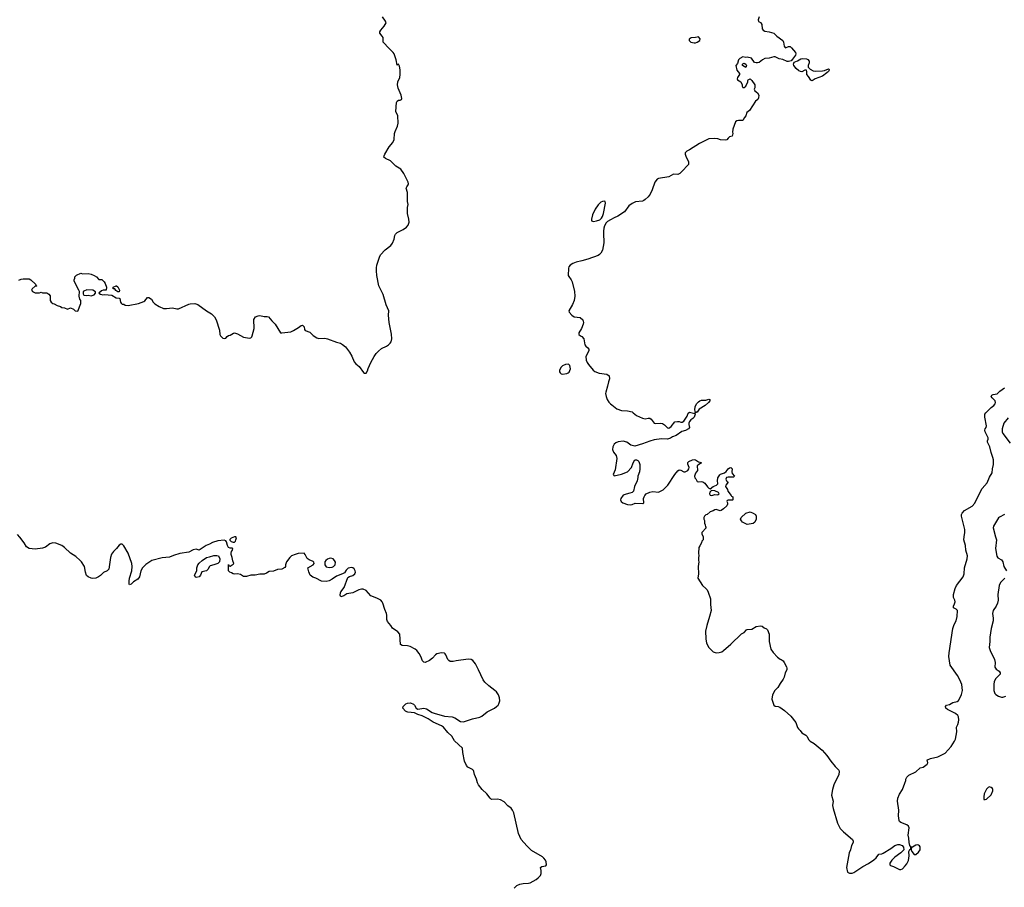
# Model space of a CAD drawing. Header units: inches. Extents: x 1793664 to 1898134, y 335751 to 468181.
# Tile 4 of 33: x 1832001 to 1845330, y 361144 to 372892. Entities that reach past the tile are written whole.
import ezdxf

# ---------------------------------------------------------------- set-up
doc = ezdxf.new("R2010")
doc.units = ezdxf.units.IN
doc.header["$MEASUREMENT"] = 0
for name, color, linetype in [('B8336', 7, 'Continuous'), ('B8337', 7, 'Continuous'), ('B8346', 7, 'Continuous'), ('B8347', 7, 'Continuous')]:
    doc.layers.add(name, color=color, linetype=linetype)

msp = doc.modelspace()

# ---------------------------------------------------------------- linework, layer by layer
at = {"layer": 'B8336', "color": 6, "elevation": 200}
for points in [[(1831990, 369365), (1832023, 369377), (1832050, 369381), (1832130, 369382), (1832154, 369370), (1832214, 369310), (1832218, 369298), (1832234, 369290), (1832230, 369286), (1832210, 369286), (1832172, 369250), (1832162, 369230), (1832174, 369210), (1832212, 369192), (1832270, 369192), (1832290, 369202), (1832310, 369192), (1832370, 369192), (1832397, 369177), (1832414, 369154), (1832415, 369090), (1832428, 369068), (1832450, 369051), (1832470, 369046), (1832510, 369022), (1832554, 369010), (1832570, 368994), (1832610, 368992), (1832650, 368974), (1832690, 368992), (1832730, 368972), (1832754, 368950), (1832790, 368945), (1832829, 369050), (1832828, 369088), (1832815, 369110), (1832805, 369150), (1832809, 369210), (1832804, 369230), (1832738, 369350), (1832738, 369370), (1832747, 369393), (1832748, 369412), (1832770, 369434), (1832830, 369462), (1832852, 369452), (1832930, 369456), (1832970, 369447), (1833011, 369430), (1833042, 369410), (1833073, 369373), (1833112, 369372), (1833144, 369344), (1833160, 369320), (1833178, 369270), (1833172, 369230), (1833130, 369228), (1833110, 369222), (1833074, 369190), (1833097, 369177), (1833127, 369167), (1833150, 369172), (1833250, 369161), (1833307, 369127), (1833350, 369122), (1833357, 369117), (1833368, 369068), (1833375, 369055), (1833390, 369042), (1833410, 369038), (1833430, 369027), (1833470, 369021), (1833609, 369050), (1833684, 369076), (1833696, 369084), (1833730, 369132), (1833750, 369130), (1833785, 369110), (1833808, 369068), (1833830, 369044), (1833890, 369007), (1833950, 368983), (1833990, 368980), (1834070, 368991), (1834130, 368978), (1834150, 368978), (1834290, 369041), (1834310, 369046), (1834370, 369048), (1834415, 369035), (1834529, 368949), (1834600, 368910), (1834640, 368870), (1834662, 368830), (1834708, 368690), (1834710, 368630), (1834719, 368610), (1834750, 368580), (1834770, 368573), (1834790, 368581), (1834810, 368603), (1834830, 368616), (1834850, 368621), (1834894, 368646), (1834910, 368651), (1834950, 368637), (1835030, 368593), (1835110, 368578), (1835130, 368582), (1835144, 368596), (1835150, 368610), (1835174, 368710), (1835169, 368831), (1835195, 368870), (1835230, 368884), (1835250, 368887), (1835310, 368871), (1835350, 368875), (1835370, 368867), (1835413, 368813), (1835459, 368770), (1835533, 368653), (1835551, 368651), (1835670, 368664), (1835710, 368683), (1835776, 368724), (1835810, 368750), (1835830, 368756), (1835850, 368731), (1835856, 368696), (1835864, 368684), (1835930, 368662), (1835976, 368616), (1836023, 368583), (1836050, 368575), (1836130, 368578), (1836170, 368572), (1836290, 368526), (1836345, 368510), (1836373, 368493), (1836410, 368464), (1836468, 368390), (1836497, 368337), (1836530, 368258), (1836550, 368231), (1836595, 368195), (1836655, 368115), (1836670, 368106), (1836690, 368106), (1836710, 368136), (1836720, 368170), (1836754, 368250), (1836799, 368330), (1836829, 368371), (1836858, 368402), (1836901, 368439), (1836968, 368470), (1836996, 368490), (1837016, 368510), (1837028, 368530), (1837040, 368570), (1837036, 368636), (1837001, 368790), (1836995, 368890), (1836997, 368950), (1836964, 369030), (1836923, 369170), (1836865, 369290), (1836837, 369430), (1836830, 369490), (1836830, 369530), (1836838, 369570), (1836870, 369678), (1836885, 369710), (1836950, 369774), (1837025, 369835), (1837050, 369866), (1837070, 369922), (1837078, 369970), (1837089, 369990), (1837101, 370000)], [(1839904, 370000), (1839910, 369870), (1839892, 369770), (1839869, 369730), (1839850, 369711), (1839830, 369701), (1839693, 369650), (1839610, 369625), (1839532, 369608), (1839487, 369593), (1839451, 369570), (1839435, 369545), (1839431, 369529), (1839428, 369430), (1839433, 369413), (1839468, 369368), (1839481, 369341), (1839510, 369210), (1839514, 369150), (1839507, 369090), (1839486, 369034), (1839436, 368950), (1839438, 368930), (1839476, 368890), (1839505, 368870), (1839590, 368859), (1839626, 368830), (1839633, 368793), (1839630, 368770), (1839608, 368712), (1839571, 368650), (1839571, 368631), (1839591, 368611), (1839610, 368601), (1839636, 368570), (1839651, 368490), (1839665, 368470), (1839691, 368450), (1839706, 368430), (1839707, 368410), (1839667, 368330), (1839670, 368282), (1839683, 368250), (1839701, 368221), (1839765, 368145), (1839785, 368130), (1839846, 368106), (1839951, 368091), (1839981, 368070), (1839986, 368030), (1839971, 367989), (1839959, 367930), (1839935, 367850), (1839933, 367830), (1839939, 367790), (1839953, 367750), (1839975, 367715), (1840000, 367690)], [(1838696, 361130), (1838711, 361149), (1838733, 361167), (1838770, 361186), (1838817, 361197), (1838890, 361198), (1838910, 361202), (1838992, 361248), (1839021, 361270), (1839050, 361303), (1839060, 361330), (1839059, 361370), (1839050, 361410), (1839070, 361425), (1839125, 361435), (1839134, 361450), (1839129, 361490), (1839119, 361510), (1839098, 361538), (1839077, 361557), (1838930, 361640), (1838865, 361705), (1838790, 361793), (1838755, 361870), (1838690, 362150), (1838673, 362190), (1838655, 362215), (1838610, 362247), (1838559, 362299), (1838510, 362328), (1838470, 362339), (1838390, 362333), (1838370, 362349), (1838325, 362410), (1838261, 362470), (1838211, 362530), (1838198, 362558), (1838184, 362610), (1838158, 362670), (1838151, 362711), (1838145, 362725), (1838130, 362739), (1838069, 362769), (1838050, 362795), (1838021, 362850), (1838001, 362970), (1837997, 363030), (1837888, 363128), (1837851, 363191), (1837798, 363238), (1837738, 363310), (1837711, 363331), (1837599, 363379), (1837530, 363423), (1837450, 363465), (1837390, 363483), (1837346, 363506), (1837255, 363515), (1837240, 363520), (1837223, 363530), (1837189, 363570), (1837194, 363590), (1837229, 363630), (1837250, 363638), (1837290, 363640), (1837330, 363625), (1837345, 363610), (1837370, 363570), (1837390, 363556), (1837470, 363568), (1837510, 363561), (1837586, 363510), (1837610, 363500), (1837750, 363463), (1837854, 363454), (1837890, 363440), (1837970, 363390), (1838010, 363384), (1838130, 363426), (1838231, 363449), (1838257, 363463), (1838330, 363522), (1838430, 363570), (1838458, 363590), (1838477, 363610), (1838488, 363630), (1838499, 363670), (1838497, 363710), (1838482, 363750), (1838456, 363790), (1838435, 363810), (1838351, 363871), (1838300, 363920), (1838274, 363954), (1838213, 364090), (1838170, 364170), (1838135, 364215), (1838112, 364230), (1838070, 364232), (1837910, 364212), (1837870, 364202), (1837830, 364203), (1837810, 364214), (1837797, 364230), (1837772, 364292), (1837763, 364303), (1837750, 364313), (1837710, 364317), (1837650, 364305), (1837628, 364290), (1837590, 364245), (1837550, 364217), (1837490, 364189), (1837470, 364194), (1837452, 364212), (1837432, 364270), (1837410, 364310), (1837377, 364350), (1837354, 364370), (1837285, 364405), (1837250, 364413), (1837177, 364417), (1837158, 364430), (1837146, 364570), (1837121, 364601), (1837050, 364653), (1837025, 364690), (1836981, 364741), (1836972, 364772), (1836972, 364830), (1836967, 364850), (1836944, 364904), (1836918, 364990), (1836907, 365010), (1836890, 365030), (1836838, 365058), (1836756, 365090), (1836690, 365161), (1836650, 365179), (1836630, 365182), (1836590, 365174), (1836510, 365130), (1836430, 365118), (1836390, 365089), (1836350, 365075), (1836341, 365101), (1836343, 365130), (1836350, 365146), (1836395, 365205), (1836442, 365338), (1836466, 365354), (1836513, 365367), (1836539, 365390), (1836546, 365410), (1836544, 365430), (1836530, 365457), (1836510, 365469), (1836492, 365472), (1836450, 365463), (1836420, 365440), (1836396, 365404), (1836372, 365390), (1836290, 365358), (1836230, 365315), (1836190, 365292), (1836150, 365284), (1836089, 365290), (1836009, 365329), (1835970, 365344), (1835933, 365370), (1835914, 365414), (1835902, 365470), (1835975, 365510), (1835989, 365530), (1835985, 365545), (1835975, 365555), (1835919, 365579), (1835894, 365594), (1835865, 365650), (1835850, 365667), (1835770, 365662), (1835730, 365651), (1835682, 365630), (1835658, 365610), (1835615, 365550), (1835601, 365510), (1835599, 365490), (1835590, 365475), (1835550, 365453), (1835490, 365446), (1835437, 365423), (1835380, 365420), (1835343, 365397), (1835310, 365386), (1835290, 365383), (1835250, 365385), (1835190, 365369), (1835130, 365369), (1835070, 365354), (1835030, 365354), (1834990, 365379), (1834950, 365389), (1834910, 365382), (1834890, 365388), (1834870, 365402), (1834848, 365410), (1834830, 365428), (1834830, 365514), (1834838, 365498), (1834850, 365494), (1834890, 365518), (1834899, 365530), (1834885, 365565), (1834879, 365610), (1834864, 365650), (1834862, 365670), (1834869, 365691), (1834884, 365710), (1834888, 365730), (1834878, 365738), (1834850, 365737), (1834827, 365747), (1834813, 365770), (1834803, 365823), (1834794, 365834), (1834770, 365843), (1834685, 365835), (1834610, 365813), (1834570, 365790), (1834525, 365770), (1834431, 365709), (1834390, 365722), (1834350, 365714), (1834290, 365684), (1834170, 365663), (1834083, 365637), (1834030, 365614), (1833930, 365603), (1833790, 365571), (1833710, 365517), (1833662, 365470), (1833640, 365430), (1833621, 365350), (1833602, 365318), (1833541, 365279), (1833510, 365250), (1833490, 365241), (1833482, 365250), (1833482, 365290), (1833489, 365330), (1833519, 365430), (1833524, 365490), (1833520, 365530), (1833470, 365670), (1833410, 365769), (1833390, 365789), (1833370, 365789), (1833350, 365778), (1833312, 365730), (1833269, 365691), (1833244, 365656), (1833229, 365611), (1833210, 365450), (1833186, 365430), (1833134, 365406), (1833096, 365364), (1833070, 365346), (1833030, 365332), (1832990, 365327), (1832970, 365330), (1832930, 365346), (1832905, 365365), (1832890, 365410), (1832877, 365490), (1832840, 365550), (1832822, 365570), (1832762, 365622), (1832690, 365670), (1832610, 365745), (1832570, 365773), (1832490, 365806), (1832450, 365807), (1832410, 365794), (1832350, 365750), (1832310, 365734), (1832210, 365723), (1832130, 365733), (1832094, 365753), (1832062, 365810), (1832005, 365885), (1831970, 365920)]]:
    msp.add_lwpolyline(points, dxfattribs=at)
for points in [[(1832910, 369235), (1832870, 369218), (1832862, 369210), (1832860, 369180), (1832870, 369162), (1832910, 369158), (1832930, 369161), (1832970, 369151), (1833010, 369166), (1833028, 369190), (1833027, 369207), (1832990, 369229)], [(1833350, 369208), (1833328, 369208), (1833303, 369223), (1833290, 369246), (1833266, 369250), (1833266, 369270), (1833306, 369290), (1833314, 369290), (1833330, 369274), (1833352, 369230)], [(1839429, 368229), (1839390, 368224), (1839350, 368204), (1839330, 368189), (1839310, 368146), (1839310, 368122), (1839316, 368110), (1839330, 368099), (1839350, 368094), (1839410, 368103), (1839428, 368110), (1839439, 368121), (1839457, 368163), (1839449, 368209)], [(1834910, 365889), (1834862, 365870), (1834846, 365854), (1834846, 365846), (1834865, 365825), (1834890, 365816), (1834910, 365818), (1834922, 365830), (1834929, 365850), (1834934, 365874), (1834928, 365888)], [(1834390, 365341), (1834375, 365350), (1834369, 365370), (1834398, 365430), (1834398, 365470), (1834415, 365510), (1834429, 365531), (1834470, 365571), (1834530, 365611), (1834570, 365618), (1834630, 365638), (1834670, 365638), (1834694, 365630), (1834711, 365591), (1834706, 365550), (1834682, 365530), (1834629, 365509), (1834582, 365498), (1834571, 365489), (1834550, 365448), (1834532, 365430), (1834466, 365414), (1834447, 365370), (1834430, 365349)], [(1836210, 365602), (1836190, 365598), (1836170, 365589), (1836147, 365570), (1836133, 365550), (1836131, 365510), (1836150, 365483), (1836190, 365473), (1836230, 365479), (1836250, 365488), (1836272, 365510), (1836275, 365545), (1836265, 365570), (1836245, 365590)]]:
    msp.add_lwpolyline(points, close=True, dxfattribs=at)
at = {"layer": 'B8337', "color": 6, "elevation": 200}
for points in [[(1837101, 370000), (1837111, 370009), (1837191, 370049), (1837239, 370081), (1837260, 370110), (1837272, 370150), (1837269, 370189), (1837249, 370270), (1837253, 370350), (1837260, 370390), (1837252, 370432), (1837253, 370550), (1837234, 370610), (1837241, 370630), (1837262, 370658), (1837266, 370670), (1837261, 370690), (1837201, 370810), (1837161, 370870), (1837095, 370910), (1837021, 370981), (1836951, 371011), (1836932, 371030), (1836934, 371050), (1836944, 371070), (1837004, 371170), (1837053, 371230), (1837070, 371270), (1837076, 371350), (1837083, 371377), (1837116, 371450), (1837126, 371490), (1837119, 371590), (1837092, 371650), (1837101, 371770), (1837110, 371790), (1837130, 371804), (1837150, 371803), (1837169, 371811), (1837173, 371827), (1837165, 371870), (1837123, 371963), (1837116, 372010), (1837121, 372050), (1837145, 372110), (1837153, 372150), (1837153, 372213), (1837143, 372263), (1837130, 372288), (1837110, 372275), (1837097, 372350), (1837069, 372429), (1837056, 372450), (1837002, 372502), (1836921, 372590), (1836922, 372650), (1836910, 372671), (1836876, 372710), (1836878, 372730), (1836890, 372750), (1836937, 372803), (1836960, 372850), (1836953, 372873), (1836912, 372930)], [(1840000, 370182), (1839960, 370160), (1839939, 370141), (1839917, 370103), (1839908, 370070), (1839902, 370030), (1839904, 370000)]]:
    msp.add_lwpolyline(points, dxfattribs=at)
msp.add_lwpolyline([(1839916, 370436), (1839892, 370432), (1839870, 370421), (1839830, 370383), (1839790, 370325), (1839754, 370250), (1839742, 370190), (1839744, 370170), (1839770, 370158), (1839810, 370168), (1839856, 370184), (1839876, 370204), (1839892, 370228), (1839905, 370270), (1839932, 370410), (1839929, 370429)], close=True, dxfattribs=at)
at = {"layer": 'B8346', "color": 6, "elevation": 200}
for points in [[(1840000, 367690), (1840015, 367675), (1840084, 367624), (1840150, 367601), (1840230, 367596), (1840290, 367580), (1840308, 367570), (1840352, 367532), (1840430, 367496), (1840470, 367489), (1840510, 367498), (1840530, 367496), (1840550, 367482), (1840590, 367430), (1840610, 367426), (1840670, 367429), (1840702, 367422), (1840728, 367408), (1840770, 367366), (1840790, 367361), (1840818, 367382), (1840872, 367448), (1840908, 367452), (1840930, 367450), (1840950, 367442), (1840970, 367442), (1840990, 367454), (1841035, 367525), (1841050, 367562), (1841070, 367578), (1841139, 367561), (1841149, 367571), (1841141, 367610), (1841147, 367650), (1841164, 367690), (1841190, 367718), (1841210, 367732), (1841230, 367738), (1841290, 367742), (1841330, 367755), (1841345, 367750), (1841344, 367730), (1841325, 367710), (1841280, 367670), (1841201, 367619), (1841170, 367578), (1841162, 367578), (1841141, 367559), (1841143, 367550), (1841132, 367508), (1841114, 367490), (1841085, 367475), (1841068, 367452), (1841061, 367430), (1841061, 367410), (1841070, 367370), (1841054, 367350), (1841014, 367330), (1840965, 367315), (1840890, 367261), (1840836, 367244), (1840810, 367227), (1840770, 367212), (1840690, 367217), (1840590, 367202), (1840530, 367186), (1840432, 367148), (1840330, 367118), (1840275, 367130), (1840219, 367170), (1840170, 367185), (1840103, 367177), (1840070, 367163), (1840050, 367145), (1840030, 367110), (1840026, 367070), (1840038, 367038), (1840074, 366990), (1840086, 366950), (1840062, 366798), (1840034, 366734), (1840050, 366714), (1840150, 366736), (1840230, 366770), (1840284, 366830), (1840304, 366890), (1840330, 366932), (1840350, 366934), (1840370, 366922), (1840382, 366910), (1840398, 366870), (1840398, 366810), (1840391, 366770), (1840371, 366709), (1840371, 366691), (1840358, 366650), (1840324, 366570), (1840311, 366510), (1840291, 366489), (1840261, 366479), (1840210, 366469), (1840170, 366453), (1840137, 366410), (1840133, 366390), (1840142, 366370), (1840165, 366350), (1840230, 366327), (1840270, 366323), (1840290, 366326), (1840333, 366347), (1840437, 366343), (1840449, 366351), (1840446, 366410), (1840453, 366430), (1840464, 366450), (1840483, 366470), (1840530, 366496), (1840570, 366505), (1840650, 366493), (1840710, 366527), (1840774, 366590), (1840870, 366735), (1840910, 366784), (1840930, 366795), (1840950, 366793), (1840990, 366770), (1841010, 366770), (1841044, 366790), (1841058, 366810), (1841062, 366830), (1841046, 366874), (1841045, 366895), (1841058, 366910), (1841110, 366931), (1841130, 366936), (1841150, 366931), (1841190, 366905), (1841210, 366901), (1841232, 366890), (1841179, 366861), (1841173, 366850), (1841178, 366790), (1841150, 366750), (1841135, 366710), (1841141, 366690), (1841155, 366675), (1841170, 366639), (1841190, 366633), (1841230, 366639), (1841250, 366634), (1841274, 366614), (1841310, 366568), (1841330, 366550), (1841350, 366541), (1841390, 366571), (1841435, 366590), (1841450, 366605), (1841453, 366610), (1841449, 366650), (1841452, 366690), (1841481, 366730), (1841490, 366737), (1841544, 366756), (1841565, 366775), (1841590, 366810), (1841610, 366823), (1841630, 366827), (1841639, 366819), (1841644, 366810), (1841640, 366770), (1841647, 366747), (1841678, 366710), (1841662, 366698), (1841590, 366696), (1841569, 366691), (1841562, 366670), (1841568, 366648), (1841577, 366637), (1841592, 366630), (1841561, 366590), (1841556, 366570), (1841582, 366530), (1841586, 366506), (1841634, 366450), (1841638, 366438), (1841654, 366430), (1841654, 366390), (1841650, 366386), (1841590, 366386), (1841578, 366382), (1841574, 366370), (1841582, 366350), (1841582, 366330), (1841574, 366310), (1841530, 366268), (1841495, 366245), (1841483, 366243), (1841430, 366259), (1841410, 366254), (1841390, 366242), (1841350, 366229), (1841306, 366194), (1841290, 366188), (1841272, 366170), (1841262, 366150), (1841262, 366130), (1841272, 366110), (1841273, 366073), (1841282, 366050), (1841284, 366024), (1841292, 366010), (1841234, 365950), (1841234, 365930), (1841254, 365890), (1841254, 365850), (1841234, 365830), (1841232, 365810), (1841210, 365766), (1841193, 365747), (1841191, 365670), (1841196, 365630), (1841191, 365610), (1841191, 365570), (1841195, 365550), (1841186, 365490), (1841191, 365390), (1841181, 365330), (1841246, 365230), (1841291, 365191), (1841306, 365170), (1841322, 365142), (1841351, 365050), (1841351, 364971), (1841361, 364890), (1841340, 364810), (1841302, 364690), (1841285, 364610), (1841288, 364508), (1841300, 364450), (1841330, 364390), (1841390, 364331), (1841430, 364319), (1841470, 364322), (1841506, 364334), (1841530, 364351), (1841630, 364438), (1841770, 364577), (1841810, 364596), (1841839, 364630), (1841850, 364636), (1841910, 364639), (1841970, 364674), (1842030, 364683), (1842050, 364678), (1842077, 364657), (1842110, 364645), (1842125, 364630), (1842147, 364570), (1842146, 364470), (1842168, 364368), (1842201, 364321), (1842260, 364260), (1842295, 364235), (1842311, 364230), (1842336, 364210), (1842351, 364190), (1842381, 364130), (1842386, 364110), (1842385, 364090), (1842365, 364050), (1842351, 363990), (1842338, 363962), (1842295, 363905), (1842266, 363850), (1842223, 363810), (1842191, 363750), (1842183, 363690), (1842210, 363611), (1842230, 363595), (1842270, 363592), (1842290, 363584), (1842356, 363536), (1842439, 363459), (1842510, 363376), (1842529, 363309), (1842543, 363290), (1842568, 363268), (1842590, 363237), (1842645, 363205), (1842657, 363190), (1842682, 363142), (1842702, 363122), (1842756, 363090), (1842862, 363002), (1842926, 362930), (1842980, 362850), (1843040, 362780), (1843074, 362750), (1843088, 362728), (1843093, 362710), (1843090, 362670), (1843022, 362530), (1843003, 362470), (1842990, 362390), (1843012, 362312), (1843006, 362250), (1843013, 362210), (1843070, 362010), (1843110, 361939), (1843153, 361893), (1843273, 361793), (1843283, 361770), (1843283, 361750), (1843262, 361710), (1843246, 361650), (1843230, 361609), (1843194, 361410), (1843206, 361350), (1843233, 361333), (1843270, 361334), (1843295, 361345), (1843414, 361426), (1843492, 361468), (1843565, 361515), (1843596, 361544), (1843630, 361591), (1843670, 361597), (1843690, 361606), (1843793, 361667), (1843850, 361710), (1843890, 361725), (1843910, 361724), (1843948, 361708), (1843966, 361686), (1843971, 361650), (1843931, 361610), (1843849, 361551), (1843807, 361510), (1843778, 361470), (1843778, 361450), (1843790, 361438), (1843830, 361425), (1843910, 361385), (1843930, 361385), (1843950, 361395), (1843990, 361433), (1844010, 361461), (1844033, 361507), (1844043, 361570), (1844038, 361630), (1844050, 361654), (1844062, 361658), (1844066, 361670), (1844066, 361690), (1844049, 361709), (1844041, 361750), (1844037, 361810), (1844027, 361850), (1844040, 361950), (1844035, 361970), (1844010, 361989), (1843930, 362021), (1843913, 362033), (1843905, 362050), (1843897, 362110), (1843902, 362190), (1843882, 362310), (1843890, 362350), (1843913, 362407), (1843950, 362470), (1843985, 362555), (1843996, 362590), (1843997, 362610), (1844010, 362636), (1844039, 362661), (1844130, 362707), (1844190, 362763), (1844230, 362771), (1844285, 362810), (1844293, 362830), (1844285, 362870), (1844288, 362872), (1844329, 362890), (1844429, 362910), (1844530, 362960), (1844612, 363050), (1844657, 363123), (1844670, 363151), (1844688, 363250), (1844682, 363310), (1844701, 363350), (1844710, 363382), (1844712, 363410), (1844708, 363450), (1844699, 363470), (1844670, 363496), (1844559, 363550), (1844539, 363570), (1844535, 363590), (1844548, 363610), (1844590, 363621), (1844634, 363646), (1844690, 363661), (1844710, 363674), (1844730, 363706), (1844750, 363755), (1844765, 363810), (1844753, 363890), (1844730, 363952), (1844696, 364010), (1844595, 364150), (1844581, 364270), (1844583, 364317), (1844635, 364650), (1844650, 364704), (1844676, 364750), (1844691, 364810), (1844695, 364890), (1844679, 364910), (1844642, 364930), (1844641, 364950), (1844657, 364983), (1844664, 365010), (1844661, 365030), (1844642, 365070), (1844644, 365110), (1844665, 365190), (1844684, 365230), (1844775, 365350), (1844785, 365390), (1844791, 365470), (1844829, 365590), (1844830, 365630), (1844809, 365709), (1844803, 365770), (1844784, 365850), (1844785, 365890), (1844796, 365950), (1844796, 365990), (1844749, 366170), (1844750, 366190), (1844758, 366210), (1844790, 366245), (1844894, 366306), (1844930, 366344), (1845010, 366513), (1845030, 366543), (1845098, 366622), (1845130, 366698), (1845165, 366755), (1845170, 366811), (1845182, 366870), (1845183, 366930), (1845175, 366965), (1845150, 367030), (1845136, 367110), (1845102, 367170), (1845101, 367190), (1845110, 367210), (1845111, 367230), (1845070, 367310), (1845067, 367333), (1845071, 367350), (1845085, 367370), (1845088, 367392), (1845064, 367510), (1845064, 367530), (1845068, 367550), (1845080, 367570), (1845150, 367642), (1845186, 367670), (1845204, 367690), (1845212, 367710), (1845207, 367730), (1845164, 367770), (1845153, 367790), (1845161, 367810), (1845181, 367819), (1845235, 367825), (1845270, 367861), (1845332, 367908)], [(1845380, 367500), (1845325, 367430), (1845300, 367350), (1845303, 367310), (1845310, 367290), (1845410, 367157)], [(1845331, 366190), (1845264, 366156), (1845250, 366145), (1845184, 366036), (1845178, 366010), (1845209, 365890), (1845225, 365850), (1845210, 365730), (1845229, 365629), (1845244, 365604), (1845290, 365577), (1845310, 365552), (1845325, 365490), (1845359, 365430)], [(1845338, 365330), (1845280, 365270), (1845262, 365230), (1845241, 365110), (1845245, 365030), (1845238, 364990), (1845221, 364950), (1845181, 364890), (1845170, 364853), (1845179, 364790), (1845180, 364750), (1845150, 364650), (1845145, 364590), (1845132, 364530), (1845134, 364470), (1845127, 364390), (1845138, 364350), (1845196, 364230), (1845204, 364190), (1845203, 364123), (1845218, 364098), (1845259, 364070), (1845275, 364050), (1845272, 364030), (1845214, 363970), (1845192, 363930), (1845187, 363890), (1845188, 363808), (1845201, 363770), (1845213, 363753), (1845250, 363730), (1845290, 363720), (1845310, 363720), (1845350, 363734)]]:
    msp.add_lwpolyline(points, dxfattribs=at)
for points in [[(1841364, 366516), (1841344, 366496), (1841341, 366470), (1841350, 366454), (1841370, 366447), (1841410, 366462), (1841450, 366459), (1841458, 366462), (1841469, 366470), (1841462, 366490), (1841410, 366512)], [(1841850, 366058), (1841786, 366090), (1841770, 366106), (1841758, 366130), (1841769, 366150), (1841829, 366211), (1841890, 366226), (1841932, 366210), (1841962, 366190), (1841971, 366170), (1841972, 366130), (1841951, 366089), (1841930, 366069)], [(1845130, 362504), (1845110, 362496), (1845090, 362474), (1845058, 362410), (1845051, 362371), (1845053, 362333), (1845070, 362331), (1845090, 362338), (1845150, 362398), (1845176, 362450), (1845176, 362470), (1845170, 362482), (1845150, 362497)], [(1844150, 361717), (1844130, 361714), (1844086, 361686), (1844074, 361686), (1844071, 361650), (1844078, 361630), (1844108, 361588), (1844130, 361587), (1844170, 361619), (1844189, 361650), (1844192, 361670), (1844189, 361690), (1844184, 361704), (1844170, 361714)]]:
    msp.add_lwpolyline(points, close=True, dxfattribs=at)
at = {"layer": 'B8347', "color": 6, "elevation": 200}
msp.add_lwpolyline([(1842011, 372929), (1841998, 372890), (1842002, 372870), (1842010, 372862), (1842033, 372853), (1842040, 372840), (1842046, 372826), (1842053, 372770), (1842065, 372750), (1842090, 372736), (1842149, 372729), (1842211, 372711), (1842250, 372670), (1842330, 372610), (1842341, 372590), (1842352, 372532), (1842359, 372519), (1842370, 372510), (1842410, 372530), (1842429, 372529), (1842449, 372510), (1842503, 372450), (1842510, 372430), (1842503, 372410), (1842464, 372356), (1842443, 372337), (1842410, 372325), (1842390, 372327), (1842330, 372352), (1842282, 372362), (1842230, 372388), (1842210, 372390), (1842147, 372373), (1842090, 372367), (1842055, 372350), (1842010, 372314), (1841990, 372307), (1841970, 372307), (1841950, 372313), (1841909, 372370), (1841850, 372384), (1841830, 372382), (1841790, 372388), (1841751, 372369), (1841732, 372350), (1841720, 372300), (1841694, 372270), (1841711, 372211), (1841744, 372164), (1841745, 372150), (1841718, 372110), (1841712, 372090), (1841720, 372080), (1841762, 372050), (1841782, 372010), (1841782, 371990), (1841790, 371974), (1841810, 371974), (1841830, 371994), (1841858, 372050), (1841858, 372070), (1841863, 372077), (1841890, 372092), (1841912, 372070), (1841951, 372011), (1841951, 371970), (1841945, 371950), (1841951, 371931), (1841990, 371902), (1842005, 371870), (1842004, 371836), (1841992, 371810), (1841962, 371790), (1841879, 371661), (1841846, 371634), (1841831, 371590), (1841811, 371570), (1841790, 371526), (1841730, 371528), (1841710, 371522), (1841691, 371509), (1841654, 371410), (1841651, 371370), (1841655, 371350), (1841645, 371315), (1841610, 371305), (1841590, 371289), (1841573, 371267), (1841550, 371261), (1841490, 371265), (1841450, 371278), (1841410, 371285), (1841330, 371281), (1841204, 371216), (1841070, 371129), (1841030, 371113), (1841011, 371090), (1841011, 371070), (1841021, 371030), (1841054, 370970), (1841057, 370950), (1841054, 370930), (1840962, 370830), (1840939, 370810), (1840910, 370796), (1840850, 370800), (1840790, 370765), (1840650, 370742), (1840630, 370732), (1840598, 370690), (1840565, 370590), (1840536, 370530), (1840510, 370495), (1840470, 370456), (1840450, 370443), (1840430, 370437), (1840336, 370424), (1840290, 370405), (1840247, 370370), (1840187, 370290), (1840097, 370230), (1840050, 370210), (1840000, 370182)], dxfattribs=at)
for points in [[(1841190, 372658), (1841170, 372657), (1841150, 372650), (1841090, 372648), (1841064, 372630), (1841062, 372610), (1841087, 372587), (1841130, 372579), (1841150, 372580), (1841170, 372588), (1841209, 372610), (1841212, 372632)], [(1841830, 372246), (1841788, 372270), (1841786, 372290), (1841790, 372294), (1841810, 372302), (1841830, 372292), (1841842, 372270)], [(1842770, 372194), (1842870, 372200), (1842896, 372204), (1842950, 372225), (1842958, 372218), (1842961, 372210), (1842950, 372190), (1842926, 372174), (1842870, 372126), (1842769, 372091), (1842730, 372066), (1842710, 372072), (1842681, 372121), (1842656, 372150), (1842656, 372190), (1842650, 372209), (1842630, 372210), (1842590, 372186), (1842570, 372190), (1842550, 372202), (1842514, 372230), (1842482, 372270), (1842475, 372290), (1842484, 372316), (1842530, 372334), (1842576, 372364), (1842593, 372367), (1842650, 372364), (1842672, 372352), (1842688, 372330), (1842690, 372310), (1842676, 372270), (1842675, 372250), (1842704, 372224), (1842741, 372201)]]:
    msp.add_lwpolyline(points, close=True, dxfattribs=at)

doc.saveas('drawing.dxf')
